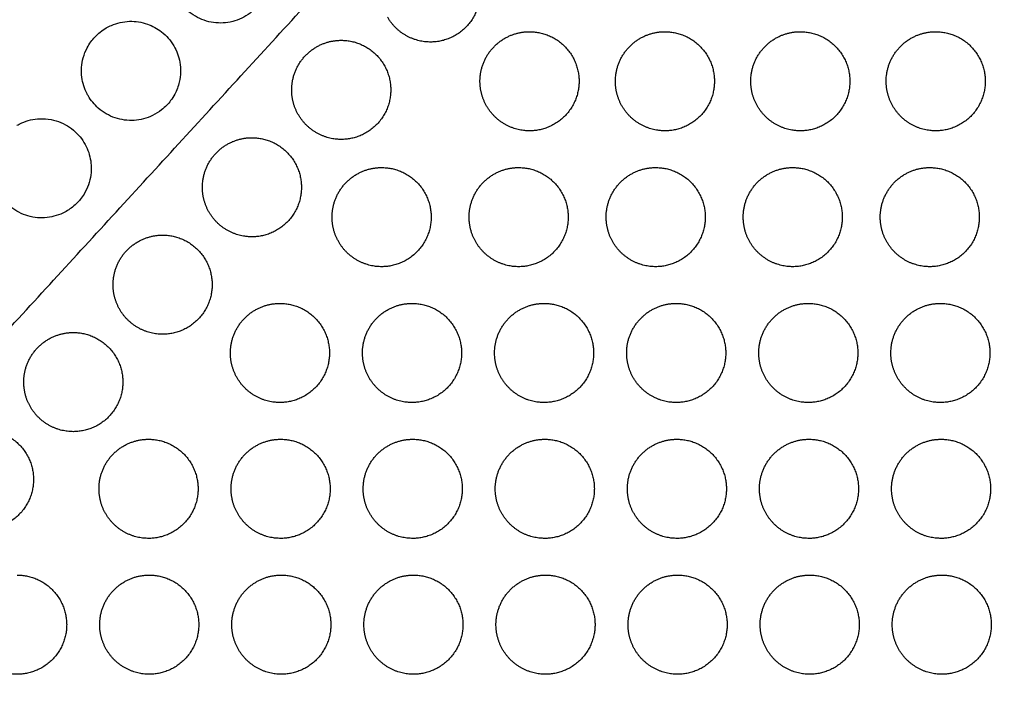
# Model space of a CAD drawing. Header units: millimetres. Extents: x -125 to 375, y 0 to 433.
# Tile 15 of 50: x 75 to 134, y 58 to 99. Entities that reach past the tile are written whole.
import ezdxf

# ---------------------------------------------------------------- set-up
doc = ezdxf.new("R2010")
doc.units = ezdxf.units.MM
doc.layers.add('Layer 01', color=18, linetype='Continuous', true_color=0x000000)

msp = doc.modelspace()

# ---------------------------------------------------------------- linework, layer by layer
at = {"layer": 'Layer 01'}
for points in [[(125, 216.506, 76), (187.5, 108.253, 76), (250, 0, 76)], [(0, 0, 76), (60.501, 65.93, 83.178), (121.001, 131.86, 90.355)], [(250, 0, 76), (185.501, 65.93, 83.178), (121.001, 131.86, 90.355)]]:
    msp.add_open_spline(points, degree=2, dxfattribs=at)
for points, knots in [([(86.602, 104.998, 87.383), (86.922, 105.005, 87.387), (87.24, 104.96, 87.385), (87.819, 104.783, 87.373), (88.078, 104.66, 87.362), (88.637, 104.293, 87.329), (88.913, 104.022, 87.303), (89.338, 103.41, 87.243), (89.488, 103.078, 87.209), (89.659, 102.397, 87.138), (89.685, 102.055, 87.103), (89.621, 101.382, 87.031), (89.533, 101.054, 86.996), (89.32, 100.589, 86.946), (89.233, 100.435, 86.93), (89.056, 100.18, 86.902), (88.972, 100.075, 86.891), (88.788, 99.874, 86.869), (88.688, 99.778, 86.858), (88.429, 99.563, 86.835), (88.265, 99.453, 86.823), (87.748, 99.173, 86.791), (87.371, 99.056, 86.778), (86.596, 98.974, 86.766), (86.205, 99.009, 86.768), (85.451, 99.227, 86.786), (85.097, 99.411, 86.803), (84.498, 99.892, 86.848), (84.254, 100.177, 86.875), (84.068, 100.498, 86.906)], [-17.469048, -17.469048, -17.469048, -17.469048, -16.507542, -16.507542, -15.648501, -15.648501, -14.494551, -14.494551, -13.401548, -13.401548, -12.372977, -12.372977, -11.356707, -11.356707, -10.824783, -10.824783, -10.420284, -10.420284, -10.001862, -10.001862, -9.40773, -9.40773, -8.231291, -8.231291, -7.062916, -7.062916, -5.871762, -5.871762, -4.750268, -4.750268, -4.750268, -4.750268]), ([(81.164, 99.103, 86.738), (81.532, 99.114, 86.743), (81.899, 99.058, 86.741), (82.556, 98.828, 86.724), (82.845, 98.67, 86.711), (83.401, 98.236, 86.671), (83.653, 97.949, 86.643), (84.025, 97.315, 86.58), (84.149, 96.977, 86.545), (84.281, 96.229, 86.468), (84.271, 95.822, 86.425), (84.12, 95.17, 86.355), (84.027, 94.92, 86.329), (83.829, 94.553, 86.289), (83.748, 94.425, 86.275), (83.583, 94.205, 86.251), (83.503, 94.111, 86.241), (83.321, 93.923, 86.221), (83.219, 93.83, 86.21), (82.942, 93.612, 86.187), (82.759, 93.498, 86.174), (82.216, 93.235, 86.144), (81.837, 93.135, 86.132), (81.061, 93.085, 86.123), (80.671, 93.136, 86.127), (79.924, 93.387, 86.148), (79.575, 93.588, 86.167), (79.03, 94.067, 86.211), (78.822, 94.322, 86.235), (78.659, 94.604, 86.262)], [-17.500676, -17.500676, -17.500676, -17.500676, -16.392581, -16.392581, -15.408401, -15.408401, -14.267858, -14.267858, -13.189418, -13.189418, -11.970841, -11.970841, -11.167984, -11.167984, -10.711223, -10.711223, -10.337848, -10.337848, -9.922599, -9.922599, -9.275389, -9.275389, -8.107515, -8.107515, -6.936109, -6.936109, -5.736027, -5.736027, -4.750311, -4.750311, -4.750311, -4.750311]), ([(79.757, 98.702, 86.682), (79.857, 98.76, 86.689), (79.961, 98.812, 86.696), (80.414, 99.008, 86.72), (80.786, 99.091, 86.733), (81.164, 99.103, 86.738)], [-1.485797, -1.485797, -1.485797, -1.485797, -1.136148, -1.136148, 0, 0, 0, 0]), ([(78.659, 94.604, 86.262), (78.636, 94.643, 86.266), (78.615, 94.683, 86.27), (78.433, 95.033, 86.303), (78.328, 95.368, 86.336), (78.23, 96.111, 86.408), (78.258, 96.515, 86.449), (78.423, 97.111, 86.509), (78.503, 97.314, 86.53), (78.67, 97.63, 86.563), (78.744, 97.748, 86.576), (78.897, 97.961, 86.599), (78.976, 98.057, 86.609), (79.164, 98.258, 86.631), (79.275, 98.361, 86.643), (79.508, 98.546, 86.664), (79.63, 98.629, 86.673), (79.757, 98.702, 86.682)], [-4.750311, -4.750311, -4.750311, -4.750311, -4.613541, -4.613541, -3.560932, -3.560932, -2.350234, -2.350234, -1.692211, -1.692211, -1.273, -1.273, -0.898359, -0.898359, -0.44309, -0.44309, 0, 0, 0, 0]), ([(75.724, 93.207, 86.092), (75.956, 93.217, 86.096), (76.189, 93.199, 86.097), (76.623, 93.116, 86.093), (76.823, 93.055, 86.089), (77.378, 92.82, 86.071), (77.706, 92.597, 86.051), (78.243, 92.054, 86), (78.453, 91.744, 85.969), (78.739, 91.084, 85.903), (78.821, 90.742, 85.868), (78.867, 89.994, 85.79), (78.811, 89.594, 85.747), (78.609, 89.018, 85.686), (78.519, 88.828, 85.665), (78.342, 88.537, 85.634), (78.267, 88.43, 85.622), (78.112, 88.238, 85.601), (78.034, 88.152, 85.592), (77.852, 87.973, 85.573), (77.746, 87.882, 85.563), (77.437, 87.654, 85.537), (77.224, 87.533, 85.524), (76.645, 87.292, 85.496), (76.266, 87.214, 85.486), (75.492, 87.205, 85.482), (75.104, 87.277, 85.487), (74.374, 87.567, 85.512), (74.039, 87.784, 85.532), (73.558, 88.252, 85.575), (73.388, 88.471, 85.595), (73.25, 88.71, 85.618)], [-17.527932, -17.527932, -17.527932, -17.527932, -16.828859, -16.828859, -16.199688, -16.199688, -15.016869, -15.016869, -13.898167, -13.898167, -12.844225, -12.844225, -11.633271, -11.633271, -11.00043, -11.00043, -10.605452, -10.605452, -10.256419, -10.256419, -9.835082, -9.835082, -9.099714, -9.099714, -7.947148, -7.947148, -6.771878, -6.771878, -5.583718, -5.583718, -4.749643, -4.749643, -4.749643, -4.749643]), ([(74.348, 92.808, 86.036), (74.441, 92.862, 86.043), (74.538, 92.911, 86.049), (74.98, 93.106, 86.073), (75.349, 93.192, 86.086), (75.724, 93.207, 86.092)], [-1.454549, -1.454549, -1.454549, -1.454549, -1.12965, -1.12965, 0, 0, 0, 0])]:
    msp.add_open_spline(points, degree=3, knots=knots, dxfattribs=at)
at = {"layer": 'Layer 01', "extrusion": (-2.90857e-11, 0.108228, -0.994126)}
msp.add_rational_spline([(99.397, 103.848, 87.306), (102.397, 103.848, 87.306), (102.397, 100.848, 86.979), (102.397, 97.848, 86.652), (99.397, 97.848, 86.652), (97.665, 97.848, 86.652), (96.799, 99.348, 86.816)], [1, 0.707106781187, 1, 0.707106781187, 1, 0.807007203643, 0.868347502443], degree=2, knots=[0, 0, 0, 6.017726, 6.017726, 12.035452, 12.035452, 16.000643, 16.000643, 16.000643], dxfattribs=at)
at = {"layer": 'Layer 01', "extrusion": (-2.9084e-11, 0.108228, -0.994126)}
for points in [[(105.392, 98.475, 86.721), (108.392, 98.475, 86.721), (108.392, 95.475, 86.394), (108.392, 92.475, 86.067), (105.392, 92.475, 86.067), (103.66, 92.475, 86.067), (102.794, 93.975, 86.231)], [(104.734, 90.254, 85.826), (107.734, 90.254, 85.826), (107.734, 87.254, 85.499), (107.734, 84.254, 85.173), (104.734, 84.254, 85.173), (103.002, 84.254, 85.173), (102.136, 85.754, 85.336)], [(122.318, 73.813, 84.036), (125.318, 73.813, 84.036), (125.318, 70.813, 83.709), (125.318, 67.813, 83.383), (122.318, 67.813, 83.383), (120.586, 67.813, 83.383), (119.72, 69.313, 83.546)]]:
    msp.add_rational_spline(points, [1, 0.707106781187, 1, 0.707106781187, 1, 0.807007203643, 0.868347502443], degree=2, knots=[0, 0, 0, 6.017726, 6.017726, 12.035452, 12.035452, 16.000643, 16.000643, 16.000643], dxfattribs=at)
at = {"layer": 'Layer 01', "extrusion": (2.90396e-11, -0.108228, 0.994126)}
msp.add_rational_spline([(103.892, 98.073, 86.677), (104.588, 98.475, 86.721), (105.392, 98.475, 86.721)], [0.868347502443, 0.900099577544, 1], degree=2, dxfattribs=at)
at = {"layer": 'Layer 01', "extrusion": (-2.9086e-11, 0.108228, -0.994126)}
for points in [[(113.592, 98.475, 86.721), (116.592, 98.475, 86.721), (116.592, 95.475, 86.394), (116.592, 92.475, 86.067), (113.592, 92.475, 86.067), (111.86, 92.475, 86.067), (110.994, 93.975, 86.231)], [(83.17, 86.165, 85.381), (86.17, 86.165, 85.381), (86.17, 83.165, 85.054), (86.17, 80.165, 84.727), (83.17, 80.165, 84.727), (81.438, 80.165, 84.727), (80.572, 81.665, 84.891)]]:
    msp.add_rational_spline(points, [1, 0.707106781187, 1, 0.707106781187, 1, 0.807007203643, 0.868347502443], degree=2, knots=[0, 0, 0, 6.017726, 6.017726, 12.035452, 12.035452, 16.000643, 16.000643, 16.000643], dxfattribs=at)
at = {"layer": 'Layer 01', "extrusion": (2.92035e-11, -0.108228, 0.994126)}
for points in [[(112.092, 98.073, 86.677), (112.788, 98.475, 86.721), (113.592, 98.475, 86.721)], [(112.818, 73.412, 83.992), (113.514, 73.813, 84.036), (114.318, 73.813, 84.036)]]:
    msp.add_rational_spline(points, [0.868347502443, 0.900099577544, 1], degree=2, dxfattribs=at)
at = {"layer": 'Layer 01', "extrusion": (-2.9088e-11, 0.108228, -0.994126)}
for points in [[(121.792, 98.475, 86.721), (124.792, 98.475, 86.721), (124.792, 95.475, 86.394), (124.792, 92.475, 86.067), (121.792, 92.475, 86.067), (120.06, 92.475, 86.067), (119.194, 93.975, 86.231)], [(88.579, 92.06, 86.022), (91.579, 92.06, 86.022), (91.579, 89.06, 85.696), (91.579, 86.06, 85.369), (88.579, 86.06, 85.369), (86.847, 86.06, 85.369), (85.981, 87.56, 85.532)], [(121.334, 90.254, 85.826), (124.334, 90.254, 85.826), (124.334, 87.254, 85.499), (124.334, 84.254, 85.173), (121.334, 84.254, 85.173), (119.602, 84.254, 85.173), (118.736, 85.754, 85.336)]]:
    msp.add_rational_spline(points, [1, 0.707106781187, 1, 0.707106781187, 1, 0.807007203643, 0.868347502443], degree=2, knots=[0, 0, 0, 6.017726, 6.017726, 12.035452, 12.035452, 16.000643, 16.000643, 16.000643], dxfattribs=at)
at = {"layer": 'Layer 01', "extrusion": (2.91531e-11, -0.108228, 0.994126)}
msp.add_rational_spline([(120.292, 98.073, 86.677), (120.988, 98.475, 86.721), (121.792, 98.475, 86.721)], [0.868347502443, 0.900099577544, 1], degree=2, dxfattribs=at)
at = {"layer": 'Layer 01', "extrusion": (-2.90843e-11, 0.108228, -0.994126)}
for points in [[(129.992, 98.475, 86.721), (132.992, 98.475, 86.721), (132.992, 95.475, 86.394), (132.992, 92.475, 86.067), (129.992, 92.475, 86.067), (128.26, 92.475, 86.067), (127.394, 93.975, 86.231)], [(113.034, 90.254, 85.826), (116.034, 90.254, 85.826), (116.034, 87.254, 85.499), (116.034, 84.254, 85.173), (113.034, 84.254, 85.173), (111.302, 84.254, 85.173), (110.436, 85.754, 85.336)]]:
    msp.add_rational_spline(points, [1, 0.707106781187, 1, 0.707106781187, 1, 0.807007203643, 0.868347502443], degree=2, knots=[0, 0, 0, 6.017726, 6.017726, 12.035452, 12.035452, 16.000643, 16.000643, 16.000643], dxfattribs=at)
at = {"layer": 'Layer 01', "extrusion": (2.91924e-11, -0.108228, 0.994126)}
msp.add_rational_spline([(128.492, 98.073, 86.677), (129.188, 98.475, 86.721), (129.992, 98.475, 86.721)], [0.868347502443, 0.900099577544, 1], degree=2, dxfattribs=at)
at = {"layer": 'Layer 01', "extrusion": (-2.9082e-11, 0.108228, -0.994126)}
for points in [[(93.988, 97.954, 86.664), (96.988, 97.954, 86.664), (96.988, 94.954, 86.337), (96.988, 91.954, 86.011), (93.988, 91.954, 86.011), (92.256, 91.954, 86.011), (91.39, 93.454, 86.174)], [(96.434, 90.254, 85.826), (99.434, 90.254, 85.826), (99.434, 87.254, 85.499), (99.434, 84.254, 85.173), (96.434, 84.254, 85.173), (94.702, 84.254, 85.173), (93.836, 85.754, 85.336)], [(82.36, 65.593, 83.141), (85.36, 65.593, 83.141), (85.36, 62.593, 82.814), (85.36, 59.593, 82.488), (82.36, 59.593, 82.488), (80.628, 59.593, 82.488), (79.762, 61.093, 82.651)]]:
    msp.add_rational_spline(points, [1, 0.707106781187, 1, 0.707106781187, 1, 0.807007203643, 0.868347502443], degree=2, knots=[0, 0, 0, 6.017726, 6.017726, 12.035452, 12.035452, 16.000643, 16.000643, 16.000643], dxfattribs=at)
at = {"layer": 'Layer 01', "extrusion": (2.92001e-11, -0.108228, 0.994126)}
msp.add_rational_spline([(92.488, 97.552, 86.62), (93.184, 97.954, 86.664), (93.988, 97.954, 86.664)], [0.868347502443, 0.900099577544, 1], degree=2, dxfattribs=at)
at = {"layer": 'Layer 01', "extrusion": (2.90761e-11, -0.108228, 0.994126)}
msp.add_rational_spline([(102.794, 93.975, 86.231), (102.392, 94.671, 86.307), (102.392, 95.475, 86.394), (102.392, 97.207, 86.583), (103.892, 98.073, 86.677)], [0.868347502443, 0.900099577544, 1, 0.807007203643, 0.868347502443], degree=2, knots=[16.000643, 16.000643, 16.000643, 18.053177, 18.053177, 21.530077, 21.530077, 21.530077], dxfattribs=at)
at = {"layer": 'Layer 01', "extrusion": (2.91211e-11, -0.108228, 0.994126)}
msp.add_rational_spline([(110.994, 93.975, 86.231), (110.592, 94.671, 86.307), (110.592, 95.475, 86.394), (110.592, 97.207, 86.583), (112.092, 98.073, 86.677)], [0.868347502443, 0.900099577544, 1, 0.807007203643, 0.868347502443], degree=2, knots=[16.000643, 16.000643, 16.000643, 18.053177, 18.053177, 21.530077, 21.530077, 21.530077], dxfattribs=at)
at = {"layer": 'Layer 01', "extrusion": (2.91198e-11, -0.108228, 0.994126)}
msp.add_rational_spline([(119.194, 93.975, 86.231), (118.792, 94.671, 86.307), (118.792, 95.475, 86.394), (118.792, 97.207, 86.583), (120.292, 98.073, 86.677)], [0.868347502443, 0.900099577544, 1, 0.807007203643, 0.868347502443], degree=2, knots=[16.000643, 16.000643, 16.000643, 18.053177, 18.053177, 21.530077, 21.530077, 21.530077], dxfattribs=at)
at = {"layer": 'Layer 01', "extrusion": (2.91074e-11, -0.108228, 0.994126)}
msp.add_rational_spline([(127.394, 93.975, 86.231), (126.992, 94.671, 86.307), (126.992, 95.475, 86.394), (126.992, 97.207, 86.583), (128.492, 98.073, 86.677)], [0.868347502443, 0.900099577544, 1, 0.807007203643, 0.868347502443], degree=2, knots=[16.000643, 16.000643, 16.000643, 18.053177, 18.053177, 21.530077, 21.530077, 21.530077], dxfattribs=at)
at = {"layer": 'Layer 01', "extrusion": (2.90959e-11, -0.108228, 0.994126)}
msp.add_rational_spline([(91.39, 93.454, 86.174), (90.988, 94.15, 86.25), (90.988, 94.954, 86.337), (90.988, 96.686, 86.526), (92.488, 97.552, 86.62)], [0.868347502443, 0.900099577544, 1, 0.807007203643, 0.868347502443], degree=2, knots=[16.000643, 16.000643, 16.000643, 18.053177, 18.053177, 21.530077, 21.530077, 21.530077], dxfattribs=at)
at = {"layer": 'Layer 01', "extrusion": (2.89642e-11, -0.108228, 0.994126)}
msp.add_rational_spline([(87.079, 91.658, 85.979), (87.776, 92.06, 86.022), (88.579, 92.06, 86.022)], [0.868347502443, 0.900099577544, 1], degree=2, dxfattribs=at)
at = {"layer": 'Layer 01', "extrusion": (2.91005e-11, -0.108228, 0.994126)}
msp.add_rational_spline([(85.981, 87.56, 85.532), (85.579, 88.256, 85.608), (85.579, 89.06, 85.696), (85.579, 90.792, 85.884), (87.079, 91.658, 85.979)], [0.868347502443, 0.900099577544, 1, 0.807007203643, 0.868347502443], degree=2, knots=[16.000643, 16.000643, 16.000643, 18.053177, 18.053177, 21.530077, 21.530077, 21.530077], dxfattribs=at)
at = {"layer": 'Layer 01', "extrusion": (2.90637e-11, -0.108228, 0.994126)}
msp.add_rational_spline([(94.934, 89.852, 85.782), (95.63, 90.254, 85.826), (96.434, 90.254, 85.826)], [0.868347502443, 0.900099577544, 1], degree=2, dxfattribs=at)
at = {"layer": 'Layer 01', "extrusion": (2.88901e-11, -0.108228, 0.994126)}
msp.add_rational_spline([(103.234, 89.852, 85.782), (103.93, 90.254, 85.826), (104.734, 90.254, 85.826)], [0.868347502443, 0.900099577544, 1], degree=2, dxfattribs=at)
at = {"layer": 'Layer 01', "extrusion": (2.92116e-11, -0.108228, 0.994126)}
msp.add_rational_spline([(111.534, 89.852, 85.782), (112.23, 90.254, 85.826), (113.034, 90.254, 85.826)], [0.868347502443, 0.900099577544, 1], degree=2, dxfattribs=at)
at = {"layer": 'Layer 01', "extrusion": (2.89309e-11, -0.108228, 0.994126)}
msp.add_rational_spline([(119.834, 89.852, 85.782), (120.53, 90.254, 85.826), (121.334, 90.254, 85.826)], [0.868347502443, 0.900099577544, 1], degree=2, dxfattribs=at)
at = {"layer": 'Layer 01', "extrusion": (-2.90833e-11, 0.108228, -0.994126)}
msp.add_rational_spline([(129.634, 90.254, 85.826), (132.634, 90.254, 85.826), (132.634, 87.254, 85.499), (132.634, 84.254, 85.173), (129.634, 84.254, 85.173), (127.902, 84.254, 85.173), (127.036, 85.754, 85.336)], [1, 0.707106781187, 1, 0.707106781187, 1, 0.807007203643, 0.868347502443], degree=2, knots=[0, 0, 0, 6.017726, 6.017726, 12.035452, 12.035452, 16.000643, 16.000643, 16.000643], dxfattribs=at)
at = {"layer": 'Layer 01', "extrusion": (2.90809e-11, -0.108228, 0.994126)}
msp.add_rational_spline([(128.134, 89.852, 85.782), (128.83, 90.254, 85.826), (129.634, 90.254, 85.826)], [0.868347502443, 0.900099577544, 1], degree=2, dxfattribs=at)
at = {"layer": 'Layer 01', "extrusion": (2.91399e-11, -0.108228, 0.994126)}
msp.add_rational_spline([(93.836, 85.754, 85.336), (93.434, 86.45, 85.412), (93.434, 87.254, 85.499), (93.434, 88.986, 85.688), (94.934, 89.852, 85.782)], [0.868347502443, 0.900099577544, 1, 0.807007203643, 0.868347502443], degree=2, knots=[16.000643, 16.000643, 16.000643, 18.053177, 18.053177, 21.530077, 21.530077, 21.530077], dxfattribs=at)
at = {"layer": 'Layer 01', "extrusion": (2.90631e-11, -0.108228, 0.994126)}
msp.add_rational_spline([(102.136, 85.754, 85.336), (101.734, 86.45, 85.412), (101.734, 87.254, 85.499), (101.734, 88.986, 85.688), (103.234, 89.852, 85.782)], [0.868347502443, 0.900099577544, 1, 0.807007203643, 0.868347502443], degree=2, knots=[16.000643, 16.000643, 16.000643, 18.053177, 18.053177, 21.530077, 21.530077, 21.530077], dxfattribs=at)
at = {"layer": 'Layer 01', "extrusion": (2.91235e-11, -0.108228, 0.994126)}
msp.add_rational_spline([(110.436, 85.754, 85.336), (110.034, 86.45, 85.412), (110.034, 87.254, 85.499), (110.034, 88.986, 85.688), (111.534, 89.852, 85.782)], [0.868347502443, 0.900099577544, 1, 0.807007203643, 0.868347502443], degree=2, knots=[16.000643, 16.000643, 16.000643, 18.053177, 18.053177, 21.530077, 21.530077, 21.530077], dxfattribs=at)
at = {"layer": 'Layer 01', "extrusion": (2.90472e-11, -0.108228, 0.994126)}
msp.add_rational_spline([(118.736, 85.754, 85.336), (118.334, 86.45, 85.412), (118.334, 87.254, 85.499), (118.334, 88.986, 85.688), (119.834, 89.852, 85.782)], [0.868347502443, 0.900099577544, 1, 0.807007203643, 0.868347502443], degree=2, knots=[16.000643, 16.000643, 16.000643, 18.053177, 18.053177, 21.530077, 21.530077, 21.530077], dxfattribs=at)
at = {"layer": 'Layer 01', "extrusion": (2.91114e-11, -0.108228, 0.994126)}
msp.add_rational_spline([(127.036, 85.754, 85.336), (126.634, 86.45, 85.412), (126.634, 87.254, 85.499), (126.634, 88.986, 85.688), (128.134, 89.852, 85.782)], [0.868347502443, 0.900099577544, 1, 0.807007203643, 0.868347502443], degree=2, knots=[16.000643, 16.000643, 16.000643, 18.053177, 18.053177, 21.530077, 21.530077, 21.530077], dxfattribs=at)
at = {"layer": 'Layer 01', "extrusion": (2.90204e-11, -0.108228, 0.994126)}
msp.add_rational_spline([(81.67, 85.763, 85.337), (82.367, 86.165, 85.381), (83.17, 86.165, 85.381)], [0.868347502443, 0.900099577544, 1], degree=2, dxfattribs=at)
at = {"layer": 'Layer 01', "extrusion": (2.9061e-11, -0.108228, 0.994126)}
msp.add_rational_spline([(80.572, 81.665, 84.891), (80.17, 82.362, 84.966), (80.17, 83.165, 85.054), (80.17, 84.897, 85.243), (81.67, 85.763, 85.337)], [0.868347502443, 0.900099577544, 1, 0.807007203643, 0.868347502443], degree=2, knots=[16.000643, 16.000643, 16.000643, 18.053177, 18.053177, 21.530077, 21.530077, 21.530077], dxfattribs=at)
at = {"layer": 'Layer 01', "extrusion": (-2.90933e-11, 0.108228, -0.994126)}
msp.add_rational_spline([(90.276, 82.034, 84.931), (93.276, 82.034, 84.931), (93.276, 79.034, 84.604), (93.276, 76.034, 84.278), (90.276, 76.034, 84.278), (88.544, 76.034, 84.278), (87.678, 77.534, 84.441)], [1, 0.707106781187, 1, 0.707106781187, 1, 0.807007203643, 0.868347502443], degree=2, knots=[0, 0, 0, 6.017726, 6.017726, 12.035452, 12.035452, 16.000643, 16.000643, 16.000643], dxfattribs=at)
at = {"layer": 'Layer 01', "extrusion": (2.90729e-11, -0.108228, 0.994126)}
msp.add_rational_spline([(88.776, 81.632, 84.887), (89.472, 82.034, 84.931), (90.276, 82.034, 84.931)], [0.868347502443, 0.900099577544, 1], degree=2, dxfattribs=at)
at = {"layer": 'Layer 01', "extrusion": (-2.90906e-11, 0.108228, -0.994126)}
for points in [[(98.276, 82.034, 84.931), (101.276, 82.034, 84.931), (101.276, 79.034, 84.604), (101.276, 76.034, 84.278), (98.276, 76.034, 84.278), (96.544, 76.034, 84.278), (95.678, 77.534, 84.441)], [(72.353, 74.377, 84.097), (75.353, 74.377, 84.097), (75.353, 71.377, 83.771), (75.353, 68.377, 83.444), (72.353, 68.377, 83.444), (70.621, 68.377, 83.444), (69.755, 69.877, 83.607)]]:
    msp.add_rational_spline(points, [1, 0.707106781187, 1, 0.707106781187, 1, 0.807007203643, 0.868347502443], degree=2, knots=[0, 0, 0, 6.017726, 6.017726, 12.035452, 12.035452, 16.000643, 16.000643, 16.000643], dxfattribs=at)
at = {"layer": 'Layer 01', "extrusion": (2.90576e-11, -0.108228, 0.994126)}
msp.add_rational_spline([(96.776, 81.632, 84.887), (97.472, 82.034, 84.931), (98.276, 82.034, 84.931)], [0.868347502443, 0.900099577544, 1], degree=2, dxfattribs=at)
at = {"layer": 'Layer 01', "extrusion": (-2.90953e-11, 0.108228, -0.994126)}
msp.add_rational_spline([(106.276, 82.034, 84.931), (109.276, 82.034, 84.931), (109.276, 79.034, 84.604), (109.276, 76.034, 84.278), (106.276, 76.034, 84.278), (104.544, 76.034, 84.278), (103.678, 77.534, 84.441)], [1, 0.707106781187, 1, 0.707106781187, 1, 0.807007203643, 0.868347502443], degree=2, knots=[0, 0, 0, 6.017726, 6.017726, 12.035452, 12.035452, 16.000643, 16.000643, 16.000643], dxfattribs=at)
at = {"layer": 'Layer 01', "extrusion": (2.9087e-11, -0.108228, 0.994126)}
msp.add_rational_spline([(104.776, 81.632, 84.887), (105.472, 82.034, 84.931), (106.276, 82.034, 84.931)], [0.868347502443, 0.900099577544, 1], degree=2, dxfattribs=at)
at = {"layer": 'Layer 01', "extrusion": (-2.90863e-11, 0.108228, -0.994126)}
msp.add_rational_spline([(114.276, 82.034, 84.931), (117.276, 82.034, 84.931), (117.276, 79.034, 84.604), (117.276, 76.034, 84.278), (114.276, 76.034, 84.278), (112.544, 76.034, 84.278), (111.678, 77.534, 84.441)], [1, 0.707106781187, 1, 0.707106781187, 1, 0.807007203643, 0.868347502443], degree=2, knots=[0, 0, 0, 6.017726, 6.017726, 12.035452, 12.035452, 16.000643, 16.000643, 16.000643], dxfattribs=at)
at = {"layer": 'Layer 01', "extrusion": (2.90812e-11, -0.108228, 0.994126)}
msp.add_rational_spline([(112.776, 81.632, 84.887), (113.472, 82.034, 84.931), (114.276, 82.034, 84.931)], [0.868347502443, 0.900099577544, 1], degree=2, dxfattribs=at)
at = {"layer": 'Layer 01', "extrusion": (-2.9092e-11, 0.108228, -0.994126)}
msp.add_rational_spline([(122.276, 82.034, 84.931), (125.276, 82.034, 84.931), (125.276, 79.034, 84.604), (125.276, 76.034, 84.278), (122.276, 76.034, 84.278), (120.544, 76.034, 84.278), (119.678, 77.534, 84.441)], [1, 0.707106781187, 1, 0.707106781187, 1, 0.807007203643, 0.868347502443], degree=2, knots=[0, 0, 0, 6.017726, 6.017726, 12.035452, 12.035452, 16.000643, 16.000643, 16.000643], dxfattribs=at)
at = {"layer": 'Layer 01', "extrusion": (2.90771e-11, -0.108228, 0.994126)}
msp.add_rational_spline([(120.776, 81.632, 84.887), (121.472, 82.034, 84.931), (122.276, 82.034, 84.931)], [0.868347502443, 0.900099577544, 1], degree=2, dxfattribs=at)
at = {"layer": 'Layer 01', "extrusion": (-2.90909e-11, 0.108228, -0.994126)}
msp.add_rational_spline([(130.276, 82.034, 84.931), (133.276, 82.034, 84.931), (133.276, 79.034, 84.604), (133.276, 76.034, 84.278), (130.276, 76.034, 84.278), (128.544, 76.034, 84.278), (127.678, 77.534, 84.441)], [1, 0.707106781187, 1, 0.707106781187, 1, 0.807007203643, 0.868347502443], degree=2, knots=[0, 0, 0, 6.017726, 6.017726, 12.035452, 12.035452, 16.000643, 16.000643, 16.000643], dxfattribs=at)
at = {"layer": 'Layer 01', "extrusion": (2.90614e-11, -0.108228, 0.994126)}
msp.add_rational_spline([(128.776, 81.632, 84.887), (129.472, 82.034, 84.931), (130.276, 82.034, 84.931)], [0.868347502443, 0.900099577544, 1], degree=2, dxfattribs=at)
at = {"layer": 'Layer 01', "extrusion": (2.90873e-11, -0.108228, 0.994126)}
msp.add_rational_spline([(87.678, 77.534, 84.441), (87.276, 78.23, 84.517), (87.276, 79.034, 84.604), (87.276, 80.766, 84.793), (88.776, 81.632, 84.887)], [0.868347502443, 0.900099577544, 1, 0.807007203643, 0.868347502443], degree=2, knots=[16.000643, 16.000643, 16.000643, 18.053177, 18.053177, 21.530077, 21.530077, 21.530077], dxfattribs=at)
at = {"layer": 'Layer 01', "extrusion": (2.90988e-11, -0.108228, 0.994126)}
msp.add_rational_spline([(95.678, 77.534, 84.441), (95.276, 78.23, 84.517), (95.276, 79.034, 84.604), (95.276, 80.766, 84.793), (96.776, 81.632, 84.887)], [0.868347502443, 0.900099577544, 1, 0.807007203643, 0.868347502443], degree=2, knots=[16.000643, 16.000643, 16.000643, 18.053177, 18.053177, 21.530077, 21.530077, 21.530077], dxfattribs=at)
at = {"layer": 'Layer 01', "extrusion": (2.91035e-11, -0.108228, 0.994126)}
msp.add_rational_spline([(103.678, 77.534, 84.441), (103.276, 78.23, 84.517), (103.276, 79.034, 84.604), (103.276, 80.766, 84.793), (104.776, 81.632, 84.887)], [0.868347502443, 0.900099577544, 1, 0.807007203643, 0.868347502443], degree=2, knots=[16.000643, 16.000643, 16.000643, 18.053177, 18.053177, 21.530077, 21.530077, 21.530077], dxfattribs=at)
at = {"layer": 'Layer 01', "extrusion": (2.90645e-11, -0.108228, 0.994126)}
msp.add_rational_spline([(111.678, 77.534, 84.441), (111.276, 78.23, 84.517), (111.276, 79.034, 84.604), (111.276, 80.766, 84.793), (112.776, 81.632, 84.887)], [0.868347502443, 0.900099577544, 1, 0.807007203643, 0.868347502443], degree=2, knots=[16.000643, 16.000643, 16.000643, 18.053177, 18.053177, 21.530077, 21.530077, 21.530077], dxfattribs=at)
at = {"layer": 'Layer 01', "extrusion": (2.90981e-11, -0.108228, 0.994126)}
msp.add_rational_spline([(119.678, 77.534, 84.441), (119.276, 78.23, 84.517), (119.276, 79.034, 84.604), (119.276, 80.766, 84.793), (120.776, 81.632, 84.887)], [0.868347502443, 0.900099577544, 1, 0.807007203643, 0.868347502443], degree=2, knots=[16.000643, 16.000643, 16.000643, 18.053177, 18.053177, 21.530077, 21.530077, 21.530077], dxfattribs=at)
at = {"layer": 'Layer 01', "extrusion": (2.91039e-11, -0.108228, 0.994126)}
msp.add_rational_spline([(127.678, 77.534, 84.441), (127.276, 78.23, 84.517), (127.276, 79.034, 84.604), (127.276, 80.766, 84.793), (128.776, 81.632, 84.887)], [0.868347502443, 0.900099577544, 1, 0.807007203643, 0.868347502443], degree=2, knots=[16.000643, 16.000643, 16.000643, 18.053177, 18.053177, 21.530077, 21.530077, 21.530077], dxfattribs=at)
at = {"layer": 'Layer 01', "extrusion": (-2.90856e-11, 0.108228, -0.994126)}
msp.add_rational_spline([(77.762, 80.271, 84.739), (80.762, 80.271, 84.739), (80.762, 77.271, 84.412), (80.762, 74.271, 84.086), (77.762, 74.271, 84.086), (76.029, 74.271, 84.086), (75.163, 75.771, 84.249)], [1, 0.707106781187, 1, 0.707106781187, 1, 0.807007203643, 0.868347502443], degree=2, knots=[0, 0, 0, 6.017726, 6.017726, 12.035452, 12.035452, 16.000643, 16.000643, 16.000643], dxfattribs=at)
at = {"layer": 'Layer 01', "extrusion": (2.91157e-11, -0.108228, 0.994126)}
msp.add_rational_spline([(76.262, 79.869, 84.695), (76.958, 80.271, 84.739), (77.762, 80.271, 84.739)], [0.868347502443, 0.900099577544, 1], degree=2, dxfattribs=at)
at = {"layer": 'Layer 01', "extrusion": (2.90725e-11, -0.108228, 0.994126)}
msp.add_rational_spline([(75.163, 75.771, 84.249), (74.762, 76.467, 84.325), (74.762, 77.271, 84.412), (74.762, 79.003, 84.601), (76.262, 79.869, 84.695)], [0.868347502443, 0.900099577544, 1, 0.807007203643, 0.868347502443], degree=2, knots=[16.000643, 16.000643, 16.000643, 18.053177, 18.053177, 21.530077, 21.530077, 21.530077], dxfattribs=at)
at = {"layer": 'Layer 01', "extrusion": (2.91026e-11, -0.108228, 0.994126)}
msp.add_rational_spline([(79.72, 69.313, 83.546), (79.318, 70.01, 83.622), (79.318, 70.813, 83.709), (79.318, 72.546, 83.898), (80.818, 73.412, 83.992)], [0.868347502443, 0.900099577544, 1, 0.807007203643, 0.868347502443], degree=2, knots=[16.000643, 16.000643, 16.000643, 18.053177, 18.053177, 21.530077, 21.530077, 21.530077], dxfattribs=at)
at = {"layer": 'Layer 01', "extrusion": (-2.90926e-11, 0.108228, -0.994126)}
msp.add_rational_spline([(82.318, 73.813, 84.036), (85.318, 73.813, 84.036), (85.318, 70.813, 83.709), (85.318, 67.813, 83.383), (82.318, 67.813, 83.383), (80.586, 67.813, 83.383), (79.72, 69.313, 83.546)], [1, 0.707106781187, 1, 0.707106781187, 1, 0.807007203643, 0.868347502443], degree=2, knots=[0, 0, 0, 6.017726, 6.017726, 12.035452, 12.035452, 16.000643, 16.000643, 16.000643], dxfattribs=at)
at = {"layer": 'Layer 01', "extrusion": (2.91133e-11, -0.108228, 0.994126)}
msp.add_rational_spline([(80.818, 73.412, 83.992), (81.514, 73.813, 84.036), (82.318, 73.813, 84.036)], [0.868347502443, 0.900099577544, 1], degree=2, dxfattribs=at)
at = {"layer": 'Layer 01', "extrusion": (2.91021e-11, -0.108228, 0.994126)}
msp.add_rational_spline([(87.72, 69.313, 83.546), (87.318, 70.01, 83.622), (87.318, 70.813, 83.709), (87.318, 72.546, 83.898), (88.818, 73.412, 83.992)], [0.868347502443, 0.900099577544, 1, 0.807007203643, 0.868347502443], degree=2, knots=[16.000643, 16.000643, 16.000643, 18.053177, 18.053177, 21.530077, 21.530077, 21.530077], dxfattribs=at)
at = {"layer": 'Layer 01', "extrusion": (-2.90774e-11, 0.108228, -0.994126)}
msp.add_rational_spline([(90.318, 73.813, 84.036), (93.318, 73.813, 84.036), (93.318, 70.813, 83.709), (93.318, 67.813, 83.383), (90.318, 67.813, 83.383), (88.586, 67.813, 83.383), (87.72, 69.313, 83.546)], [1, 0.707106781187, 1, 0.707106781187, 1, 0.807007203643, 0.868347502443], degree=2, knots=[0, 0, 0, 6.017726, 6.017726, 12.035452, 12.035452, 16.000643, 16.000643, 16.000643], dxfattribs=at)
at = {"layer": 'Layer 01', "extrusion": (2.92819e-11, -0.108228, 0.994126)}
msp.add_rational_spline([(88.818, 73.412, 83.992), (89.514, 73.813, 84.036), (90.318, 73.813, 84.036)], [0.868347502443, 0.900099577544, 1], degree=2, dxfattribs=at)
at = {"layer": 'Layer 01', "extrusion": (2.90889e-11, -0.108228, 0.994126)}
for points in [[(95.72, 69.313, 83.546), (95.318, 70.01, 83.622), (95.318, 70.813, 83.709), (95.318, 72.546, 83.898), (96.818, 73.412, 83.992)], [(111.762, 61.093, 82.651), (111.36, 61.789, 82.727), (111.36, 62.593, 82.814), (111.36, 64.325, 83.003), (112.86, 65.191, 83.097)]]:
    msp.add_rational_spline(points, [0.868347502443, 0.900099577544, 1, 0.807007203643, 0.868347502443], degree=2, knots=[16.000643, 16.000643, 16.000643, 18.053177, 18.053177, 21.530077, 21.530077, 21.530077], dxfattribs=at)
at = {"layer": 'Layer 01', "extrusion": (-2.90813e-11, 0.108228, -0.994126)}
msp.add_rational_spline([(98.318, 73.813, 84.036), (101.318, 73.813, 84.036), (101.318, 70.813, 83.709), (101.318, 67.813, 83.383), (98.318, 67.813, 83.383), (96.586, 67.813, 83.383), (95.72, 69.313, 83.546)], [1, 0.707106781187, 1, 0.707106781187, 1, 0.807007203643, 0.868347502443], degree=2, knots=[0, 0, 0, 6.017726, 6.017726, 12.035452, 12.035452, 16.000643, 16.000643, 16.000643], dxfattribs=at)
at = {"layer": 'Layer 01', "extrusion": (2.91768e-11, -0.108228, 0.994126)}
msp.add_rational_spline([(96.818, 73.412, 83.992), (97.514, 73.813, 84.036), (98.318, 73.813, 84.036)], [0.868347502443, 0.900099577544, 1], degree=2, dxfattribs=at)
at = {"layer": 'Layer 01', "extrusion": (2.91133e-11, -0.108228, 0.994126)}
msp.add_rational_spline([(103.72, 69.313, 83.546), (103.318, 70.01, 83.622), (103.318, 70.813, 83.709), (103.318, 72.546, 83.898), (104.818, 73.412, 83.992)], [0.868347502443, 0.900099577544, 1, 0.807007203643, 0.868347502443], degree=2, knots=[16.000643, 16.000643, 16.000643, 18.053177, 18.053177, 21.530077, 21.530077, 21.530077], dxfattribs=at)
at = {"layer": 'Layer 01', "extrusion": (-2.9095e-11, 0.108228, -0.994126)}
msp.add_rational_spline([(106.318, 73.813, 84.036), (109.318, 73.813, 84.036), (109.318, 70.813, 83.709), (109.318, 67.813, 83.383), (106.318, 67.813, 83.383), (104.586, 67.813, 83.383), (103.72, 69.313, 83.546)], [1, 0.707106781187, 1, 0.707106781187, 1, 0.807007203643, 0.868347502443], degree=2, knots=[0, 0, 0, 6.017726, 6.017726, 12.035452, 12.035452, 16.000643, 16.000643, 16.000643], dxfattribs=at)
at = {"layer": 'Layer 01', "extrusion": (2.92234e-11, -0.108228, 0.994126)}
msp.add_rational_spline([(104.818, 73.412, 83.992), (105.514, 73.813, 84.036), (106.318, 73.813, 84.036)], [0.868347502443, 0.900099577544, 1], degree=2, dxfattribs=at)
at = {"layer": 'Layer 01', "extrusion": (2.91049e-11, -0.108228, 0.994126)}
msp.add_rational_spline([(111.72, 69.313, 83.546), (111.318, 70.01, 83.622), (111.318, 70.813, 83.709), (111.318, 72.546, 83.898), (112.818, 73.412, 83.992)], [0.868347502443, 0.900099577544, 1, 0.807007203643, 0.868347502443], degree=2, knots=[16.000643, 16.000643, 16.000643, 18.053177, 18.053177, 21.530077, 21.530077, 21.530077], dxfattribs=at)
at = {"layer": 'Layer 01', "extrusion": (-2.90913e-11, 0.108228, -0.994126)}
msp.add_rational_spline([(114.318, 73.813, 84.036), (117.318, 73.813, 84.036), (117.318, 70.813, 83.709), (117.318, 67.813, 83.383), (114.318, 67.813, 83.383), (112.586, 67.813, 83.383), (111.72, 69.313, 83.546)], [1, 0.707106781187, 1, 0.707106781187, 1, 0.807007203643, 0.868347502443], degree=2, knots=[0, 0, 0, 6.017726, 6.017726, 12.035452, 12.035452, 16.000643, 16.000643, 16.000643], dxfattribs=at)
at = {"layer": 'Layer 01', "extrusion": (2.91197e-11, -0.108228, 0.994126)}
msp.add_rational_spline([(119.72, 69.313, 83.546), (119.318, 70.01, 83.622), (119.318, 70.813, 83.709), (119.318, 72.546, 83.898), (120.818, 73.412, 83.992)], [0.868347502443, 0.900099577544, 1, 0.807007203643, 0.868347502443], degree=2, knots=[16.000643, 16.000643, 16.000643, 18.053177, 18.053177, 21.530077, 21.530077, 21.530077], dxfattribs=at)
at = {"layer": 'Layer 01', "extrusion": (2.9249e-11, -0.108228, 0.994126)}
msp.add_rational_spline([(120.818, 73.412, 83.992), (121.514, 73.813, 84.036), (122.318, 73.813, 84.036)], [0.868347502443, 0.900099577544, 1], degree=2, dxfattribs=at)
at = {"layer": 'Layer 01', "extrusion": (2.90714e-11, -0.108228, 0.994126)}
msp.add_rational_spline([(127.72, 69.313, 83.546), (127.318, 70.01, 83.622), (127.318, 70.813, 83.709), (127.318, 72.546, 83.898), (128.818, 73.412, 83.992)], [0.868347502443, 0.900099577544, 1, 0.807007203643, 0.868347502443], degree=2, knots=[16.000643, 16.000643, 16.000643, 18.053177, 18.053177, 21.530077, 21.530077, 21.530077], dxfattribs=at)
at = {"layer": 'Layer 01', "extrusion": (-2.9087e-11, 0.108228, -0.994126)}
msp.add_rational_spline([(130.318, 73.813, 84.036), (133.318, 73.813, 84.036), (133.318, 70.813, 83.709), (133.318, 67.813, 83.383), (130.318, 67.813, 83.383), (128.586, 67.813, 83.383), (127.72, 69.313, 83.546)], [1, 0.707106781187, 1, 0.707106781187, 1, 0.807007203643, 0.868347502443], degree=2, knots=[0, 0, 0, 6.017726, 6.017726, 12.035452, 12.035452, 16.000643, 16.000643, 16.000643], dxfattribs=at)
at = {"layer": 'Layer 01', "extrusion": (2.91882e-11, -0.108228, 0.994126)}
msp.add_rational_spline([(128.818, 73.412, 83.992), (129.514, 73.813, 84.036), (130.318, 73.813, 84.036)], [0.868347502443, 0.900099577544, 1], degree=2, dxfattribs=at)
at = {"layer": 'Layer 01', "extrusion": (-2.90892e-11, 0.108228, -0.994126)}
msp.add_rational_spline([(74.36, 65.593, 83.141), (77.36, 65.593, 83.141), (77.36, 62.593, 82.814), (77.36, 59.593, 82.488), (74.36, 59.593, 82.488), (72.628, 59.593, 82.488), (71.762, 61.093, 82.651)], [1, 0.707106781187, 1, 0.707106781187, 1, 0.807007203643, 0.868347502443], degree=2, knots=[0, 0, 0, 6.017726, 6.017726, 12.035452, 12.035452, 16.000643, 16.000643, 16.000643], dxfattribs=at)
at = {"layer": 'Layer 01', "extrusion": (2.90929e-11, -0.108228, 0.994126)}
msp.add_rational_spline([(79.762, 61.093, 82.651), (79.36, 61.789, 82.727), (79.36, 62.593, 82.814), (79.36, 64.325, 83.003), (80.86, 65.191, 83.097)], [0.868347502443, 0.900099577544, 1, 0.807007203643, 0.868347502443], degree=2, knots=[16.000643, 16.000643, 16.000643, 18.053177, 18.053177, 21.530077, 21.530077, 21.530077], dxfattribs=at)
at = {"layer": 'Layer 01', "extrusion": (2.91902e-11, -0.108228, 0.994126)}
msp.add_rational_spline([(80.86, 65.191, 83.097), (81.556, 65.593, 83.141), (82.36, 65.593, 83.141)], [0.868347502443, 0.900099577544, 1], degree=2, dxfattribs=at)
at = {"layer": 'Layer 01', "extrusion": (2.90942e-11, -0.108228, 0.994126)}
msp.add_rational_spline([(87.762, 61.093, 82.651), (87.36, 61.789, 82.727), (87.36, 62.593, 82.814), (87.36, 64.325, 83.003), (88.86, 65.191, 83.097)], [0.868347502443, 0.900099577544, 1, 0.807007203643, 0.868347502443], degree=2, knots=[16.000643, 16.000643, 16.000643, 18.053177, 18.053177, 21.530077, 21.530077, 21.530077], dxfattribs=at)
at = {"layer": 'Layer 01', "extrusion": (-2.90936e-11, 0.108228, -0.994126)}
msp.add_rational_spline([(90.36, 65.593, 83.141), (93.36, 65.593, 83.141), (93.36, 62.593, 82.814), (93.36, 59.593, 82.488), (90.36, 59.593, 82.488), (88.628, 59.593, 82.488), (87.762, 61.093, 82.651)], [1, 0.707106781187, 1, 0.707106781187, 1, 0.807007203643, 0.868347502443], degree=2, knots=[0, 0, 0, 6.017726, 6.017726, 12.035452, 12.035452, 16.000643, 16.000643, 16.000643], dxfattribs=at)
at = {"layer": 'Layer 01', "extrusion": (2.90002e-11, -0.108228, 0.994126)}
msp.add_rational_spline([(88.86, 65.191, 83.097), (89.556, 65.593, 83.141), (90.36, 65.593, 83.141)], [0.868347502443, 0.900099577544, 1], degree=2, dxfattribs=at)
at = {"layer": 'Layer 01', "extrusion": (2.90963e-11, -0.108228, 0.994126)}
msp.add_rational_spline([(95.762, 61.093, 82.651), (95.36, 61.789, 82.727), (95.36, 62.593, 82.814), (95.36, 64.325, 83.003), (96.86, 65.191, 83.097)], [0.868347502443, 0.900099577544, 1, 0.807007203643, 0.868347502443], degree=2, knots=[16.000643, 16.000643, 16.000643, 18.053177, 18.053177, 21.530077, 21.530077, 21.530077], dxfattribs=at)
at = {"layer": 'Layer 01', "extrusion": (-2.90889e-11, 0.108228, -0.994126)}
msp.add_rational_spline([(98.36, 65.593, 83.141), (101.36, 65.593, 83.141), (101.36, 62.593, 82.814), (101.36, 59.593, 82.488), (98.36, 59.593, 82.488), (96.628, 59.593, 82.488), (95.762, 61.093, 82.651)], [1, 0.707106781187, 1, 0.707106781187, 1, 0.807007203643, 0.868347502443], degree=2, knots=[0, 0, 0, 6.017726, 6.017726, 12.035452, 12.035452, 16.000643, 16.000643, 16.000643], dxfattribs=at)
at = {"layer": 'Layer 01', "extrusion": (2.92486e-11, -0.108228, 0.994126)}
msp.add_rational_spline([(96.86, 65.191, 83.097), (97.556, 65.593, 83.141), (98.36, 65.593, 83.141)], [0.868347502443, 0.900099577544, 1], degree=2, dxfattribs=at)
at = {"layer": 'Layer 01', "extrusion": (2.90843e-11, -0.108228, 0.994126)}
msp.add_rational_spline([(103.762, 61.093, 82.651), (103.36, 61.789, 82.727), (103.36, 62.593, 82.814), (103.36, 64.325, 83.003), (104.86, 65.191, 83.097)], [0.868347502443, 0.900099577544, 1, 0.807007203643, 0.868347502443], degree=2, knots=[16.000643, 16.000643, 16.000643, 18.053177, 18.053177, 21.530077, 21.530077, 21.530077], dxfattribs=at)
at = {"layer": 'Layer 01', "extrusion": (-2.90837e-11, 0.108228, -0.994126)}
msp.add_rational_spline([(106.36, 65.593, 83.141), (109.36, 65.593, 83.141), (109.36, 62.593, 82.814), (109.36, 59.593, 82.488), (106.36, 59.593, 82.488), (104.628, 59.593, 82.488), (103.762, 61.093, 82.651)], [1, 0.707106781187, 1, 0.707106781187, 1, 0.807007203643, 0.868347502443], degree=2, knots=[0, 0, 0, 6.017726, 6.017726, 12.035452, 12.035452, 16.000643, 16.000643, 16.000643], dxfattribs=at)
at = {"layer": 'Layer 01', "extrusion": (2.91263e-11, -0.108228, 0.994126)}
msp.add_rational_spline([(104.86, 65.191, 83.097), (105.556, 65.593, 83.141), (106.36, 65.593, 83.141)], [0.868347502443, 0.900099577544, 1], degree=2, dxfattribs=at)
at = {"layer": 'Layer 01', "extrusion": (-2.90876e-11, 0.108228, -0.994126)}
msp.add_rational_spline([(114.36, 65.593, 83.141), (117.36, 65.593, 83.141), (117.36, 62.593, 82.814), (117.36, 59.593, 82.488), (114.36, 59.593, 82.488), (112.628, 59.593, 82.488), (111.762, 61.093, 82.651)], [1, 0.707106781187, 1, 0.707106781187, 1, 0.807007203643, 0.868347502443], degree=2, knots=[0, 0, 0, 6.017726, 6.017726, 12.035452, 12.035452, 16.000643, 16.000643, 16.000643], dxfattribs=at)
at = {"layer": 'Layer 01', "extrusion": (2.90285e-11, -0.108228, 0.994126)}
msp.add_rational_spline([(112.86, 65.191, 83.097), (113.556, 65.593, 83.141), (114.36, 65.593, 83.141)], [0.868347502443, 0.900099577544, 1], degree=2, dxfattribs=at)
at = {"layer": 'Layer 01', "extrusion": (2.90933e-11, -0.108228, 0.994126)}
msp.add_rational_spline([(119.762, 61.093, 82.651), (119.36, 61.789, 82.727), (119.36, 62.593, 82.814), (119.36, 64.325, 83.003), (120.86, 65.191, 83.097)], [0.868347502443, 0.900099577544, 1, 0.807007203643, 0.868347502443], degree=2, knots=[16.000643, 16.000643, 16.000643, 18.053177, 18.053177, 21.530077, 21.530077, 21.530077], dxfattribs=at)
at = {"layer": 'Layer 01', "extrusion": (-2.90912e-11, 0.108228, -0.994126)}
msp.add_rational_spline([(122.36, 65.593, 83.141), (125.36, 65.593, 83.141), (125.36, 62.593, 82.814), (125.36, 59.593, 82.488), (122.36, 59.593, 82.488), (120.628, 59.593, 82.488), (119.762, 61.093, 82.651)], [1, 0.707106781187, 1, 0.707106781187, 1, 0.807007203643, 0.868347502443], degree=2, knots=[0, 0, 0, 6.017726, 6.017726, 12.035452, 12.035452, 16.000643, 16.000643, 16.000643], dxfattribs=at)
at = {"layer": 'Layer 01', "extrusion": (2.9194e-11, -0.108228, 0.994126)}
msp.add_rational_spline([(120.86, 65.191, 83.097), (121.556, 65.593, 83.141), (122.36, 65.593, 83.141)], [0.868347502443, 0.900099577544, 1], degree=2, dxfattribs=at)
at = {"layer": 'Layer 01', "extrusion": (2.90961e-11, -0.108228, 0.994126)}
msp.add_rational_spline([(127.762, 61.093, 82.651), (127.36, 61.789, 82.727), (127.36, 62.593, 82.814), (127.36, 64.325, 83.003), (128.86, 65.191, 83.097)], [0.868347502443, 0.900099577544, 1, 0.807007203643, 0.868347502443], degree=2, knots=[16.000643, 16.000643, 16.000643, 18.053177, 18.053177, 21.530077, 21.530077, 21.530077], dxfattribs=at)
at = {"layer": 'Layer 01', "extrusion": (-2.90842e-11, 0.108228, -0.994126)}
msp.add_rational_spline([(130.36, 65.593, 83.141), (133.36, 65.593, 83.141), (133.36, 62.593, 82.814), (133.36, 59.593, 82.488), (130.36, 59.593, 82.488), (128.628, 59.593, 82.488), (127.762, 61.093, 82.651)], [1, 0.707106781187, 1, 0.707106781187, 1, 0.807007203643, 0.868347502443], degree=2, knots=[0, 0, 0, 6.017726, 6.017726, 12.035452, 12.035452, 16.000643, 16.000643, 16.000643], dxfattribs=at)
at = {"layer": 'Layer 01', "extrusion": (2.90851e-11, -0.108228, 0.994126)}
msp.add_rational_spline([(128.86, 65.191, 83.097), (129.556, 65.593, 83.141), (130.36, 65.593, 83.141)], [0.868347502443, 0.900099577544, 1], degree=2, dxfattribs=at)

doc.saveas('drawing.dxf')
